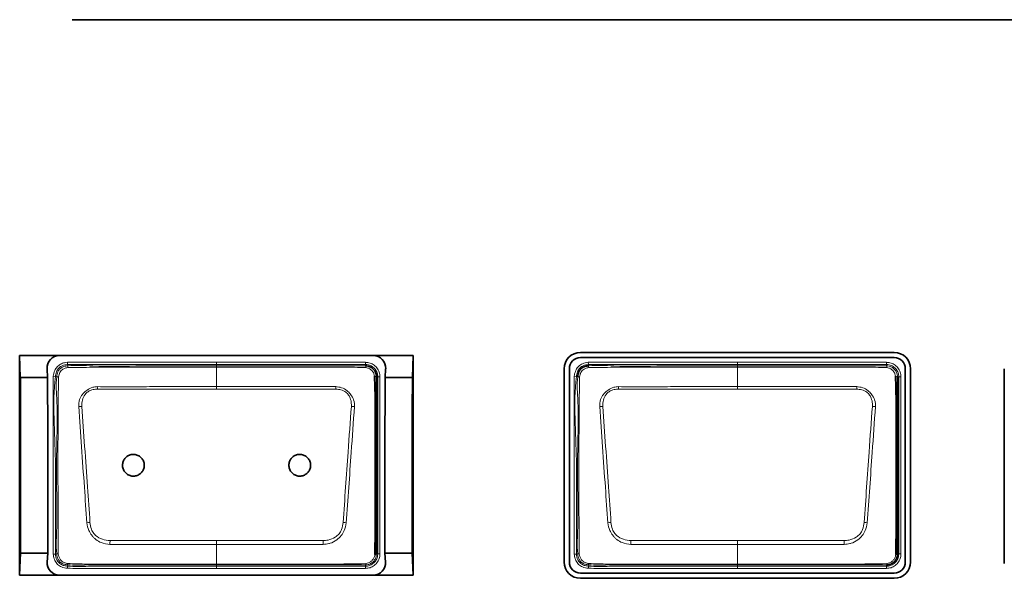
# Model space of a CAD drawing. Header units: millimetres. Extents: x 0 to 1118, y 0 to 864.
# Tile 13 of 85: x 232.27 to 247.27, y 190.93 to 199.45. Entities that reach past the tile are written whole.
import ezdxf

# ---------------------------------------------------------------- set-up
doc = ezdxf.new("R2010")
doc.units = ezdxf.units.MM

msp = doc.modelspace()

# ---------------------------------------------------------------- linework, layer by layer
at = {"color": 7, "linetype": 'Continuous', "lineweight": 35}
for p, q in [((233.07, 199.445), (271.204, 199.445)), ((232.272, 194.326), (232.282, 193.993)), ((232.272, 194.326), (232.272, 190.979)), ((232.877, 194.326), (232.272, 194.326)), ((237.657, 194.326), (232.877, 194.326)), ((238.262, 194.326), (237.657, 194.326)), ((238.252, 193.993), (238.262, 194.326)), ((238.262, 190.979), (238.262, 194.326)), ((245.59, 194.374), (240.81, 194.374)), ((240.81, 194.294), (245.59, 194.294)), ((232.689, 194.126), (232.696, 193.993)), ((237.838, 193.993), (237.845, 194.126)), ((240.562, 194.126), (240.562, 191.179)), ((240.642, 191.179), (240.642, 194.126)), ((245.758, 194.126), (245.758, 191.179)), ((245.839, 191.179), (245.839, 194.126)), ((247.265, 194.126), (247.265, 191.155)), ((232.696, 193.993), (232.282, 193.993)), ((238.252, 193.993), (237.838, 193.993)), ((232.285, 191.313), (232.272, 190.979)), ((232.703, 191.313), (232.285, 191.313)), ((232.703, 191.313), (232.692, 191.179)), ((238.249, 191.313), (237.831, 191.313)), ((237.842, 191.179), (237.831, 191.313)), ((238.262, 190.979), (238.249, 191.313)), ((245.59, 191.011), (240.81, 191.011)), ((245.47, 191.136), (245.47, 191.136)), ((232.877, 190.979), (232.272, 190.979)), ((237.657, 190.979), (232.877, 190.979)), ((238.262, 190.979), (237.657, 190.979)), ((240.81, 190.931), (245.59, 190.931))]:
    msp.add_line(p, q, dxfattribs=at)
at = {"color": 7, "linetype": 'Continuous', "lineweight": 18}
for p, q in [((232.998, 194.223), (233.001, 194.19)), ((233.001, 194.19), (233.004, 194.17)), ((235.27, 194.224), (235.27, 194.19)), ((235.27, 194.224), (237.537, 194.224)), ((235.27, 194.17), (235.27, 194.19)), ((237.537, 194.19), (235.27, 194.19)), ((237.537, 194.19), (237.537, 194.224)), ((237.537, 194.17), (237.537, 194.19)), ((240.931, 194.223), (240.935, 194.19)), ((240.935, 194.19), (240.937, 194.17)), ((243.204, 194.224), (245.47, 194.224)), ((243.204, 194.17), (243.204, 194.19)), ((245.47, 194.19), (243.204, 194.19)), ((245.47, 194.19), (245.47, 194.224)), ((245.47, 194.17), (245.47, 194.19)), ((232.783, 194.01), (232.816, 194.005)), ((235.27, 193.852), (235.27, 194.149)), ((240.717, 194.01), (240.75, 194.005)), ((243.204, 193.852), (243.204, 194.149)), ((232.836, 194.003), (232.816, 194.005)), ((237.725, 194.003), (237.704, 194.003)), ((237.725, 191.303), (237.725, 194.003)), ((237.725, 194.003), (237.758, 194.003)), ((237.758, 194.003), (237.758, 191.303)), ((240.77, 194.003), (240.75, 194.005)), ((245.658, 194.003), (245.638, 194.003)), ((245.658, 191.303), (245.658, 194.003)), ((245.658, 194.003), (245.691, 194.003)), ((245.691, 194.003), (245.691, 191.303)), ((235.27, 193.815), (233.457, 193.815)), ((237.084, 193.815), (235.27, 193.815)), ((243.204, 193.815), (241.39, 193.815)), ((245.017, 193.815), (243.204, 193.815)), ((235.27, 191.506), (235.27, 191.449)), ((243.204, 191.506), (243.204, 191.449)), ((235.27, 191.147), (235.27, 191.449)), ((243.204, 191.147), (243.204, 191.449)), ((232.783, 191.297), (232.816, 191.3)), ((232.816, 191.3), (232.837, 191.303)), ((237.704, 191.303), (237.725, 191.303)), ((237.725, 191.303), (237.758, 191.303)), ((240.716, 191.297), (240.75, 191.3)), ((240.75, 191.3), (240.77, 191.303)), ((245.638, 191.303), (245.658, 191.303)), ((245.658, 191.303), (245.691, 191.303)), ((232.999, 191.084), (233.002, 191.117)), ((233.004, 191.138), (233.002, 191.117)), ((235.27, 191.147), (235.27, 191.136)), ((235.27, 191.136), (235.27, 191.115)), ((235.27, 191.115), (237.537, 191.115)), ((237.537, 191.082), (235.27, 191.082)), ((237.537, 191.115), (237.537, 191.136)), ((237.537, 191.136), (237.537, 191.136)), ((237.537, 191.115), (237.537, 191.082)), ((240.933, 191.084), (240.936, 191.117)), ((240.937, 191.138), (240.936, 191.117)), ((243.204, 191.147), (243.204, 191.136)), ((243.204, 191.136), (243.204, 191.115)), ((243.204, 191.115), (245.47, 191.115)), ((243.204, 191.082), (243.204, 191.115)), ((245.47, 191.082), (243.204, 191.082)), ((245.47, 191.115), (245.47, 191.136)), ((245.47, 191.115), (245.47, 191.082))]:
    msp.add_line(p, q, dxfattribs=at)
at = {"color": 7, "linetype": 'Continuous', "lineweight": 18, "flags": 128}
for points in [[(235.27, 194.19), (235.204, 194.19), (234.937, 194.19), (234.404, 194.19), (233.746, 194.19), (233.001, 194.19)], [(235.27, 194.17), (235.27, 194.169), (235.27, 194.168), (235.27, 194.166), (235.27, 194.164), (235.27, 194.161), (235.27, 194.157), (235.27, 194.153), (235.27, 194.149)], [(243.204, 194.19), (243.137, 194.19), (242.87, 194.19), (242.337, 194.19), (241.68, 194.19), (240.935, 194.19)], [(243.204, 194.19), (243.204, 194.191), (243.204, 194.193), (243.204, 194.196), (243.204, 194.2), (243.204, 194.205), (243.204, 194.211), (243.204, 194.217), (243.204, 194.224)], [(243.204, 194.17), (243.204, 194.169), (243.204, 194.168), (243.204, 194.166), (243.204, 194.164), (243.204, 194.161), (243.204, 194.157), (243.204, 194.153), (243.204, 194.149)], [(235.27, 193.852), (235.668, 193.852), (237.085, 193.852)], [(235.27, 193.852), (235.27, 193.848), (235.27, 193.844), (235.27, 193.839), (235.27, 193.835), (235.27, 193.83), (235.27, 193.825), (235.27, 193.82), (235.27, 193.815)], [(243.204, 193.852), (243.601, 193.852), (245.019, 193.852)], [(243.204, 193.852), (243.204, 193.848), (243.204, 193.844), (243.204, 193.839), (243.204, 193.835), (243.204, 193.83), (243.204, 193.825), (243.204, 193.82), (243.204, 193.815)], [(233.648, 191.506), (235.052, 191.506), (235.27, 191.506)], [(235.27, 191.506), (235.489, 191.506), (236.892, 191.506)], [(241.582, 191.506), (242.985, 191.506), (243.204, 191.506)], [(243.204, 191.506), (243.422, 191.506), (244.826, 191.506)], [(235.27, 191.449), (234.873, 191.449), (233.646, 191.449)], [(236.894, 191.449), (235.489, 191.449), (235.27, 191.449)], [(243.204, 191.449), (242.806, 191.449), (241.58, 191.449)], [(244.828, 191.449), (243.422, 191.449), (243.204, 191.449)], [(235.27, 191.115), (235.27, 191.114), (235.27, 191.112), (235.27, 191.109), (235.27, 191.105), (235.27, 191.1), (235.27, 191.094), (235.27, 191.088), (235.27, 191.082)]]:
    msp.add_lwpolyline(points, dxfattribs=at)
at = {"color": 7, "linetype": 'Continuous', "lineweight": 35}
for centre, radius, start, end in [((240.81, 194.126), 0.248, 90, 180), ((245.59, 194.126), 0.248, 0, 90), ((240.81, 194.126), 0.168, 90, 180), ((245.59, 194.126), 0.168, 0, 90), ((237.682, 191.333), 0.0373, 266.5102, 305.923), ((240.81, 191.179), 0.248, 180, 270), ((240.81, 191.179), 0.168, 180, 270), ((245.59, 191.179), 0.248, 270, 0), ((245.59, 191.179), 0.168, 270, 0), ((245.616, 191.333), 0.0373, 266.5102, 305.923)]:
    msp.add_arc(centre, radius, start, end, dxfattribs=at)
at = {"color": 7, "linetype": 'Continuous', "lineweight": 18}
for centre, radius, start, end in [((233.13, 194.161), 0.127, 175.7525, 188.1529), ((237.499, 194.145), 0.0454, 355.9657, 33.6471), ((241.063, 194.161), 0.127, 175.7525, 188.1529), ((245.433, 194.145), 0.0454, 355.9657, 33.647), ((237.679, 193.962), 0.0476, 57.5203, 94.0755), ((245.612, 193.962), 0.0476, 57.5203, 94.0755), ((232.839, 193.831), 0.172, 81.4713, 90.8151), ((240.772, 193.831), 0.172, 81.4713, 90.8151), ((223.305, 193.413), 10.159, 2.2639, 2.4746), ((247.235, 193.413), 10.159, 177.5254, 177.7361), ((231.239, 193.413), 10.159, 2.2639, 2.4746), ((255.169, 193.413), 10.159, 177.5254, 177.7361), ((233.234, 193.091), 0.461, 92.0728, 97.8935), ((237.306, 193.091), 0.461, 82.1068, 87.9275), ((241.168, 193.091), 0.461, 92.0728, 97.8935), ((245.24, 193.091), 0.461, 82.1068, 87.9275), ((233.464, 190.639), 1.15, 96.0692, 98.4295), ((237.076, 190.639), 1.15, 81.5706, 83.9309), ((241.398, 190.639), 1.15, 96.0692, 98.4295), ((245.01, 190.639), 1.15, 81.5706, 83.9309), ((273.043, 190.215), 39.416, 178.1235, 178.207), ((197.498, 190.215), 39.416, 1.793, 1.8765), ((280.976, 190.215), 39.416, 178.1235, 178.207), ((205.431, 190.215), 39.416, 1.793, 1.8765), ((232.839, 191.461), 0.158, 269.0666, 277.5531), ((240.772, 191.461), 0.158, 269.0666, 277.5531), ((233.066, 191.15), 0.0631, 173.3975, 191.0613), ((237.515, 191.154), 0.029, 320.3934, 2.6813), ((240.999, 191.15), 0.0631, 173.3975, 191.0613), ((245.448, 191.154), 0.029, 320.3934, 2.6813)]:
    msp.add_arc(centre, radius, start, end, dxfattribs=at)
at = {"color": 7, "linetype": 'Continuous', "lineweight": 35}
for centre, major_axis, ratio, start_param, end_param in [((232.877, 194.137), (0, 0.189), 0.998298, 0, 1.629147), ((237.657, 194.137), (0, 0.189), 0.998298, 4.654038, 6.283185), ((231.929, 191.313), (0, 20.416), 0.017455, 4.712389, 4.844039), ((231.99, 191.313), (0, 20.416), 0.034921, 4.712389, 4.844039), ((238.544, 191.313), (0, 20.416), 0.034921, 1.439146, 1.570796), ((238.605, 191.313), (0, 20.416), 0.017455, 1.439146, 1.570796), ((232.877, 191.165), (0, 0.186), 0.997045, 1.493895, 3.141593), ((237.657, 191.165), (0, 0.186), 0.997045, 3.141593, 4.78929)]:
    msp.add_ellipse(centre, major_axis=major_axis, ratio=ratio, start_param=start_param, end_param=end_param, dxfattribs=at)
at = {"color": 7, "linetype": 'Continuous', "lineweight": 18}
for points, knots in [([(232.783, 194.01), (232.788, 194.04), (232.797, 194.092), (232.839, 194.157), (232.892, 194.198), (232.948, 194.217), (232.984, 194.221), (232.998, 194.223)], [0, 0, 0, 0, 0.276227, 0.475056, 0.673974, 0.875313, 1, 1, 1, 1]), ([(233.001, 194.19), (233.001, 194.19), (232.974, 194.187), (232.927, 194.178), (232.872, 194.142), (232.834, 194.091), (232.821, 194.042), (232.817, 194.011), (232.816, 194.005)], [0, 0, 0, 0, 0.00007, 0.287537, 0.483939, 0.679062, 0.936857, 1, 1, 1, 1]), ([(232.836, 194.003), (232.836, 194.003), (232.84, 194.028), (232.847, 194.069), (232.878, 194.119), (232.92, 194.151), (232.965, 194.165), (232.994, 194.169), (233.004, 194.17), (233.004, 194.17)], [0, 0, 0, 0, 0.000077, 0.288367, 0.476838, 0.664, 0.882753, 0.999923, 1, 1, 1, 1]), ([(232.998, 194.223), (233.178, 194.223), (233.539, 194.224), (234.296, 194.224), (234.874, 194.224), (235.27, 194.224)], [0, 0, 0, 0, 0.238089, 0.476192, 1, 1, 1, 1]), ([(233.004, 194.17), (233.004, 194.17), (233.13, 194.184), (233.508, 194.154), (234.132, 194.175), (234.761, 194.169), (235.14, 194.17), (235.27, 194.17)], [0, 0, 0, 0, 0.000009, 0.168619, 0.498292, 0.827436, 1, 1, 1, 1]), ([(235.27, 194.17), (235.519, 194.17), (236.016, 194.17), (236.609, 194.17), (237.062, 194.17), (237.32, 194.17), (237.483, 194.17), (237.537, 194.17), (237.537, 194.17)], [0, 0, 0, 0, 0.329148, 0.658296, 0.784897, 0.928025, 0.999991, 1, 1, 1, 1]), ([(237.537, 194.224), (237.554, 194.222), (237.597, 194.219), (237.659, 194.192), (237.715, 194.141), (237.751, 194.075), (237.756, 194.026), (237.758, 194.003)], [0, 0, 0, 0, 0.151112, 0.365617, 0.580258, 0.795218, 1, 1, 1, 1]), ([(237.725, 194.003), (237.725, 194.003), (237.725, 194.023), (237.718, 194.064), (237.688, 194.12), (237.641, 194.163), (237.588, 194.187), (237.552, 194.189), (237.537, 194.19)], [0, 0, 0, 0, 0.000068, 0.204828, 0.419781, 0.634393, 0.848864, 1, 1, 1, 1]), ([(240.717, 194.01), (240.717, 194.016), (240.722, 194.05), (240.737, 194.107), (240.782, 194.166), (240.847, 194.209), (240.9, 194.218), (240.931, 194.223)], [0, 0, 0, 0, 0.058142, 0.312481, 0.516431, 0.720004, 1, 1, 1, 1]), ([(240.935, 194.19), (240.935, 194.19), (240.907, 194.187), (240.861, 194.178), (240.805, 194.142), (240.767, 194.091), (240.755, 194.042), (240.75, 194.011), (240.75, 194.005)], [0, 0, 0, 0, 0.00007, 0.287537, 0.483939, 0.679062, 0.936857, 1, 1, 1, 1]), ([(240.931, 194.223), (241.181, 194.223), (241.68, 194.224), (242.437, 194.224), (242.945, 194.224), (243.204, 194.224)], [0, 0, 0, 0, 0.329436, 0.658872, 1, 1, 1, 1]), ([(240.937, 194.17), (240.937, 194.17), (241.064, 194.184), (241.442, 194.154), (242.066, 194.175), (242.694, 194.169), (243.073, 194.17), (243.204, 194.17)], [0, 0, 0, 0, 0.000009, 0.168619, 0.498292, 0.827436, 1, 1, 1, 1]), ([(243.204, 194.17), (243.452, 194.17), (243.95, 194.17), (244.543, 194.17), (244.995, 194.17), (245.253, 194.17), (245.417, 194.17), (245.47, 194.17), (245.47, 194.17)], [0, 0, 0, 0, 0.329148, 0.658296, 0.784897, 0.928025, 0.999991, 1, 1, 1, 1]), ([(245.47, 194.224), (245.488, 194.222), (245.53, 194.219), (245.593, 194.192), (245.648, 194.141), (245.685, 194.075), (245.689, 194.026), (245.691, 194.003)], [0, 0, 0, 0, 0.151112, 0.365617, 0.580258, 0.795218, 1, 1, 1, 1]), ([(245.658, 194.003), (245.658, 194.003), (245.658, 194.023), (245.651, 194.064), (245.622, 194.12), (245.574, 194.163), (245.521, 194.187), (245.485, 194.189), (245.47, 194.19)], [0, 0, 0, 0, 0.000068, 0.204828, 0.419781, 0.634393, 0.848864, 1, 1, 1, 1]), ([(245.47, 194.17), (245.47, 194.17), (245.484, 194.17), (245.517, 194.166), (245.565, 194.145), (245.606, 194.106), (245.632, 194.057), (245.638, 194.021), (245.638, 194.003), (245.638, 194.003)], [0, 0, 0, 0, 0.000076, 0.159905, 0.374062, 0.588093, 0.794093, 0.999924, 1, 1, 1, 1]), ([(232.783, 191.297), (232.783, 191.52), (232.783, 191.967), (232.783, 192.643), (232.783, 193.324), (232.783, 193.781), (232.783, 194.01)], [0, 0, 0, 0, 0.2472, 0.49439, 0.747195, 1, 1, 1, 1]), ([(233.005, 194.143), (232.995, 194.141), (232.97, 194.136), (232.934, 194.122), (232.903, 194.097), (232.876, 194.058), (232.869, 194.024), (232.864, 194.001)], [0, 0, 0, 0, 0.134828, 0.357144, 0.519726, 0.683263, 1, 1, 1, 1]), ([(235.27, 194.149), (235.138, 194.149), (234.759, 194.149), (234.131, 194.148), (233.508, 194.15), (233.132, 194.144), (233.005, 194.143)], [0, 0, 0, 0, 0.1755, 0.501918, 0.831626, 1, 1, 1, 1]), ([(237.545, 194.142), (237.487, 194.144), (237.322, 194.15), (237.049, 194.148), (236.617, 194.149), (236.077, 194.148), (235.592, 194.149), (235.323, 194.149), (235.27, 194.149)], [0, 0, 0, 0, 0.0757391, 0.2176956, 0.3602524, 0.6454109, 0.9305559, 1, 1, 1, 1]), ([(237.675, 194.01), (237.673, 194.023), (237.669, 194.05), (237.646, 194.086), (237.614, 194.117), (237.579, 194.136), (237.554, 194.14), (237.545, 194.142)], [0, 0, 0, 0, 0.190909, 0.406669, 0.631062, 0.851531, 1, 1, 1, 1]), ([(240.716, 191.297), (240.716, 191.563), (240.716, 192.041), (240.716, 192.732), (240.716, 193.37), (240.716, 193.796), (240.717, 194.01)], [0, 0, 0, 0, 0.294817, 0.528637, 0.764318, 1, 1, 1, 1]), ([(240.938, 194.143), (240.929, 194.141), (240.904, 194.136), (240.869, 194.122), (240.837, 194.097), (240.81, 194.058), (240.803, 194.024), (240.798, 194.001)], [0, 0, 0, 0, 0.127496, 0.353035, 0.515865, 0.679688, 1, 1, 1, 1]), ([(243.204, 194.149), (243.071, 194.149), (242.692, 194.149), (242.064, 194.148), (241.441, 194.15), (241.065, 194.144), (240.938, 194.143)], [0, 0, 0, 0, 0.1755002, 0.5019184, 0.8316265, 1, 1, 1, 1]), ([(245.478, 194.142), (245.42, 194.144), (245.256, 194.15), (244.982, 194.148), (244.551, 194.149), (244.01, 194.148), (243.525, 194.149), (243.256, 194.149), (243.204, 194.149)], [0, 0, 0, 0, 0.075739, 0.217696, 0.360252, 0.645411, 0.930556, 1, 1, 1, 1]), ([(245.609, 194.01), (245.607, 194.023), (245.602, 194.05), (245.579, 194.086), (245.547, 194.117), (245.512, 194.136), (245.488, 194.14), (245.478, 194.142)], [0, 0, 0, 0, 0.190909, 0.406669, 0.631062, 0.851531, 1, 1, 1, 1]), ([(232.816, 194.005), (232.816, 194.005), (232.79, 193.795), (232.791, 193.368), (232.822, 192.733), (232.814, 192.042), (232.816, 191.566), (232.816, 191.3)], [0, 0, 0, 0, 0.000007, 0.235195, 0.471315, 0.705749, 1, 1, 1, 1]), ([(232.837, 191.303), (232.837, 191.303), (232.821, 191.436), (232.844, 191.704), (232.834, 192.234), (232.831, 192.875), (232.855, 193.507), (232.821, 193.878), (232.836, 194.003), (232.836, 194.003)], [0, 0, 0, 0, 0.000007, 0.149192, 0.296265, 0.589844, 0.860507, 0.999993, 1, 1, 1, 1]), ([(232.864, 194.001), (232.862, 193.876), (232.857, 193.508), (232.855, 192.875), (232.856, 192.235), (232.856, 191.704), (232.858, 191.438), (232.86, 191.304)], [0, 0, 0, 0, 0.138888, 0.409934, 0.703873, 0.851045, 1, 1, 1, 1]), ([(240.75, 194.005), (240.75, 194.005), (240.723, 193.795), (240.725, 193.368), (240.756, 192.733), (240.748, 192.042), (240.749, 191.566), (240.75, 191.3)], [0, 0, 0, 0, 0.000007, 0.235195, 0.471316, 0.705749, 1, 1, 1, 1]), ([(240.77, 191.303), (240.77, 191.303), (240.755, 191.436), (240.777, 191.704), (240.767, 192.234), (240.764, 192.875), (240.788, 193.507), (240.754, 193.878), (240.77, 194.003), (240.77, 194.003)], [0, 0, 0, 0, 0.000007, 0.149192, 0.296265, 0.589843, 0.860506, 0.999993, 1, 1, 1, 1]), ([(240.798, 194.001), (240.796, 193.876), (240.79, 193.508), (240.788, 192.875), (240.789, 192.235), (240.789, 191.704), (240.792, 191.438), (240.793, 191.304)], [0, 0, 0, 0, 0.138888, 0.409935, 0.703873, 0.851045, 1, 1, 1, 1]), ([(233.171, 193.548), (233.173, 193.585), (233.175, 193.651), (233.214, 193.717), (233.254, 193.764), (233.302, 193.808), (233.375, 193.846), (233.431, 193.85), (233.455, 193.852)], [0, 0, 0, 0, 0.236036, 0.426179, 0.477737, 0.637251, 0.844602, 1, 1, 1, 1]), ([(233.457, 193.815), (233.435, 193.813), (233.386, 193.809), (233.318, 193.783), (233.256, 193.728), (233.22, 193.648), (233.219, 193.584), (233.218, 193.552)], [0, 0, 0, 0, 0.160648, 0.369005, 0.524127, 0.762874, 1, 1, 1, 1]), ([(233.455, 193.852), (233.522, 193.852), (233.721, 193.851), (234.052, 193.852), (234.454, 193.852), (234.86, 193.852), (235.134, 193.852), (235.27, 193.852)], [0, 0, 0, 0, 0.109645, 0.328736, 0.547827, 0.773914, 1, 1, 1, 1]), ([(237.323, 193.552), (237.323, 193.572), (237.324, 193.623), (237.302, 193.691), (237.269, 193.742), (237.226, 193.779), (237.166, 193.807), (237.111, 193.812), (237.084, 193.815)], [0, 0, 0, 0, 0.150039, 0.377629, 0.518715, 0.593819, 0.797701, 1, 1, 1, 1]), ([(237.085, 193.852), (237.116, 193.849), (237.178, 193.843), (237.243, 193.803), (237.292, 193.76), (237.335, 193.709), (237.358, 193.655), (237.37, 193.598), (237.37, 193.571), (237.37, 193.548)], [0, 0, 0, 0, 0.196953, 0.400474, 0.477525, 0.621985, 0.827103, 0.852197, 1, 1, 1, 1]), ([(241.104, 193.548), (241.106, 193.585), (241.109, 193.651), (241.147, 193.717), (241.187, 193.764), (241.235, 193.808), (241.308, 193.846), (241.365, 193.85), (241.389, 193.852)], [0, 0, 0, 0, 0.236036, 0.4261787, 0.4777369, 0.6372506, 0.844602, 1, 1, 1, 1]), ([(241.39, 193.815), (241.369, 193.813), (241.319, 193.809), (241.251, 193.783), (241.19, 193.728), (241.154, 193.648), (241.152, 193.584), (241.151, 193.552)], [0, 0, 0, 0, 0.160648, 0.369005, 0.524127, 0.762874, 1, 1, 1, 1]), ([(241.389, 193.852), (241.455, 193.852), (241.654, 193.851), (241.985, 193.852), (242.387, 193.852), (242.793, 193.852), (243.067, 193.852), (243.204, 193.852)], [0, 0, 0, 0, 0.109645, 0.328736, 0.547827, 0.773914, 1, 1, 1, 1]), ([(245.256, 193.552), (245.257, 193.572), (245.257, 193.623), (245.236, 193.691), (245.203, 193.742), (245.16, 193.779), (245.099, 193.807), (245.044, 193.812), (245.017, 193.815)], [0, 0, 0, 0, 0.150039, 0.377629, 0.518715, 0.593819, 0.797701, 1, 1, 1, 1]), ([(245.019, 193.852), (245.049, 193.849), (245.112, 193.843), (245.176, 193.803), (245.225, 193.76), (245.268, 193.709), (245.292, 193.655), (245.303, 193.598), (245.303, 193.571), (245.303, 193.548)], [0, 0, 0, 0, 0.196953, 0.400474, 0.477525, 0.621985, 0.827103, 0.852197, 1, 1, 1, 1]), ([(233.296, 191.776), (233.283, 191.957), (233.256, 192.343), (233.214, 192.934), (233.185, 193.343), (233.171, 193.548)], [0, 0, 0, 0, 0.306049, 0.652529, 1, 1, 1, 1]), ([(233.218, 193.552), (233.232, 193.348), (233.262, 192.939), (233.303, 192.348), (233.33, 191.962), (233.343, 191.782)], [0, 0, 0, 0, 0.347304, 0.694424, 1, 1, 1, 1]), ([(237.198, 191.782), (237.21, 191.961), (237.235, 192.319), (237.277, 192.91), (237.306, 193.32), (237.323, 193.552)], [0, 0, 0, 0, 0.302974, 0.605825, 1, 1, 1, 1]), ([(237.37, 193.548), (237.353, 193.316), (237.325, 192.905), (237.283, 192.314), (237.258, 191.955), (237.245, 191.776)], [0, 0, 0, 0, 0.3942669, 0.6965516, 1, 1, 1, 1]), ([(241.229, 191.776), (241.216, 191.957), (241.189, 192.343), (241.147, 192.934), (241.119, 193.343), (241.104, 193.548)], [0, 0, 0, 0, 0.306049, 0.652529, 1, 1, 1, 1]), ([(241.151, 193.552), (241.166, 193.348), (241.195, 192.939), (241.237, 192.348), (241.264, 191.962), (241.276, 191.782)], [0, 0, 0, 0, 0.347304, 0.694424, 1, 1, 1, 1]), ([(245.131, 191.782), (245.144, 191.961), (245.169, 192.319), (245.21, 192.91), (245.24, 193.32), (245.256, 193.552)], [0, 0, 0, 0, 0.302974, 0.605825, 1, 1, 1, 1]), ([(245.303, 193.548), (245.287, 193.316), (245.258, 192.905), (245.216, 192.314), (245.191, 191.955), (245.178, 191.776)], [0, 0, 0, 0, 0.394267, 0.696552, 1, 1, 1, 1]), ([(233.646, 191.449), (233.601, 191.454), (233.524, 191.462), (233.445, 191.51), (233.399, 191.551), (233.361, 191.597), (233.315, 191.669), (233.303, 191.737), (233.296, 191.776)], [0, 0, 0, 0, 0.256994, 0.435753, 0.518339, 0.608051, 0.775867, 1, 1, 1, 1]), ([(233.343, 191.782), (233.348, 191.747), (233.358, 191.687), (233.393, 191.621), (233.447, 191.565), (233.53, 191.518), (233.609, 191.51), (233.648, 191.506)], [0, 0, 0, 0, 0.2314652, 0.3974126, 0.481538, 0.7415698, 1, 1, 1, 1]), ([(236.892, 191.506), (236.918, 191.508), (236.983, 191.512), (237.067, 191.549), (237.139, 191.606), (237.183, 191.685), (237.192, 191.746), (237.198, 191.782)], [0, 0, 0, 0, 0.169426, 0.422531, 0.593644, 0.763575, 1, 1, 1, 1]), ([(237.245, 191.776), (237.238, 191.736), (237.225, 191.666), (237.169, 191.58), (237.099, 191.509), (237.03, 191.473), (236.959, 191.453), (236.923, 191.451), (236.894, 191.449)], [0, 0, 0, 0, 0.229046, 0.401207, 0.578038, 0.797363, 0.83357, 1, 1, 1, 1]), ([(241.58, 191.449), (241.534, 191.454), (241.458, 191.462), (241.378, 191.51), (241.332, 191.551), (241.294, 191.597), (241.248, 191.669), (241.236, 191.737), (241.229, 191.776)], [0, 0, 0, 0, 0.256994, 0.435753, 0.518339, 0.608051, 0.775867, 1, 1, 1, 1]), ([(241.276, 191.782), (241.282, 191.747), (241.291, 191.687), (241.326, 191.621), (241.381, 191.565), (241.463, 191.518), (241.542, 191.51), (241.582, 191.506)], [0, 0, 0, 0, 0.231465, 0.397413, 0.481538, 0.74157, 1, 1, 1, 1]), ([(244.826, 191.506), (244.852, 191.508), (244.916, 191.512), (245.001, 191.549), (245.073, 191.606), (245.116, 191.685), (245.126, 191.746), (245.131, 191.782)], [0, 0, 0, 0, 0.169426, 0.422531, 0.593644, 0.763575, 1, 1, 1, 1]), ([(245.178, 191.776), (245.171, 191.736), (245.159, 191.666), (245.103, 191.58), (245.033, 191.509), (244.964, 191.473), (244.892, 191.453), (244.857, 191.451), (244.828, 191.449)], [0, 0, 0, 0, 0.229046, 0.401207, 0.578038, 0.797363, 0.83357, 1, 1, 1, 1]), ([(232.999, 191.084), (232.968, 191.088), (232.913, 191.095), (232.848, 191.141), (232.805, 191.197), (232.789, 191.252), (232.785, 191.285), (232.783, 191.297)], [0, 0, 0, 0, 0.276625, 0.489449, 0.702472, 0.894255, 1, 1, 1, 1]), ([(232.816, 191.3), (232.816, 191.3), (232.82, 191.271), (232.829, 191.221), (232.871, 191.165), (232.921, 191.13), (232.968, 191.12), (232.995, 191.118), (233.002, 191.117)], [0, 0, 0, 0, 0.000069, 0.304095, 0.511825, 0.715978, 0.924845, 1, 1, 1, 1]), ([(233.004, 191.138), (233.004, 191.138), (232.987, 191.139), (232.953, 191.143), (232.904, 191.164), (232.864, 191.204), (232.843, 191.254), (232.838, 191.288), (232.837, 191.303), (232.837, 191.303)], [0, 0, 0, 0, 0.0000768, 0.1973332, 0.3879828, 0.6047466, 0.8311099, 0.9999232, 1, 1, 1, 1]), ([(232.86, 191.304), (232.862, 191.29), (232.867, 191.261), (232.887, 191.22), (232.917, 191.188), (232.957, 191.166), (232.986, 191.16), (233.003, 191.157)], [0, 0, 0, 0, 0.189123, 0.39968, 0.598829, 0.771957, 1, 1, 1, 1]), ([(237.704, 191.303), (237.704, 191.303), (237.704, 191.289), (237.7, 191.256), (237.679, 191.208), (237.641, 191.168), (237.591, 191.141), (237.555, 191.135), (237.537, 191.136), (237.537, 191.136)], [0, 0, 0, 0, 0.0000764, 0.1620655, 0.3721524, 0.585973, 0.7931086, 0.9999237, 1, 1, 1, 1]), ([(237.537, 191.115), (237.557, 191.117), (237.598, 191.121), (237.654, 191.152), (237.697, 191.199), (237.721, 191.252), (237.724, 191.288), (237.725, 191.303)], [0, 0, 0, 0, 0.204674, 0.419842, 0.63439, 0.848799, 1, 1, 1, 1]), ([(237.758, 191.303), (237.757, 191.285), (237.754, 191.243), (237.726, 191.18), (237.675, 191.125), (237.609, 191.088), (237.561, 191.084), (237.537, 191.082)], [0, 0, 0, 0, 0.151184, 0.365635, 0.580222, 0.795405, 1, 1, 1, 1]), ([(237.544, 191.155), (237.557, 191.158), (237.587, 191.164), (237.625, 191.19), (237.656, 191.224), (237.675, 191.26), (237.679, 191.286), (237.68, 191.296)], [0, 0, 0, 0, 0.197464, 0.427893, 0.636791, 0.855624, 1, 1, 1, 1]), ([(240.933, 191.084), (240.902, 191.088), (240.847, 191.095), (240.781, 191.141), (240.739, 191.197), (240.722, 191.252), (240.718, 191.285), (240.716, 191.297)], [0, 0, 0, 0, 0.276626, 0.489449, 0.702472, 0.894255, 1, 1, 1, 1]), ([(240.75, 191.3), (240.75, 191.3), (240.753, 191.271), (240.762, 191.221), (240.805, 191.165), (240.854, 191.13), (240.901, 191.12), (240.928, 191.118), (240.936, 191.117)], [0, 0, 0, 0, 0.000069, 0.304094, 0.511824, 0.715977, 0.924845, 1, 1, 1, 1]), ([(240.937, 191.138), (240.937, 191.138), (240.92, 191.139), (240.886, 191.143), (240.837, 191.164), (240.797, 191.204), (240.776, 191.254), (240.772, 191.288), (240.77, 191.303), (240.77, 191.303)], [0, 0, 0, 0, 0.000077, 0.197333, 0.387983, 0.604747, 0.83111, 0.999923, 1, 1, 1, 1]), ([(240.793, 191.304), (240.796, 191.29), (240.801, 191.261), (240.82, 191.22), (240.851, 191.188), (240.89, 191.166), (240.92, 191.16), (240.936, 191.157)], [0, 0, 0, 0, 0.189123, 0.39968, 0.598829, 0.771957, 1, 1, 1, 1]), ([(245.47, 191.115), (245.49, 191.117), (245.532, 191.121), (245.588, 191.152), (245.631, 191.199), (245.654, 191.252), (245.657, 191.288), (245.658, 191.303)], [0, 0, 0, 0, 0.204674, 0.419842, 0.63439, 0.848799, 1, 1, 1, 1]), ([(245.691, 191.303), (245.69, 191.285), (245.687, 191.243), (245.659, 191.18), (245.608, 191.125), (245.543, 191.088), (245.494, 191.084), (245.47, 191.082)], [0, 0, 0, 0, 0.151184, 0.365635, 0.580222, 0.795405, 1, 1, 1, 1]), ([(245.477, 191.155), (245.491, 191.158), (245.52, 191.164), (245.558, 191.19), (245.589, 191.224), (245.608, 191.26), (245.612, 191.286), (245.613, 191.296)], [0, 0, 0, 0, 0.1974641, 0.4278931, 0.636791, 0.8556238, 1, 1, 1, 1]), ([(235.27, 191.082), (235.248, 191.082), (235.137, 191.082), (234.67, 191.082), (234.151, 191.081), (233.613, 191.082), (233.323, 191.079), (233.107, 191.082), (232.999, 191.084)], [0, 0, 0, 0, 0.029357, 0.146783, 0.616488, 0.715593, 0.857623, 1, 1, 1, 1]), ([(233.002, 191.117), (233.002, 191.117), (233.109, 191.109), (233.323, 191.116), (233.753, 191.114), (234.239, 191.115), (234.78, 191.115), (235.107, 191.115), (235.27, 191.115)], [0, 0, 0, 0, 0.000009, 0.1411, 0.283602, 0.567928, 0.783964, 1, 1, 1, 1]), ([(233.003, 191.157), (233.101, 191.153), (233.39, 191.143), (233.871, 191.149), (234.445, 191.147), (234.911, 191.147), (235.186, 191.147), (235.27, 191.147)], [0, 0, 0, 0, 0.129882, 0.382749, 0.635797, 0.888845, 1, 1, 1, 1]), ([(235.27, 191.136), (235.021, 191.136), (234.521, 191.136), (233.863, 191.135), (233.358, 191.137), (233.102, 191.13), (233.004, 191.138), (233.004, 191.138)], [0, 0, 0, 0, 0.330742, 0.661483, 0.870168, 0.999991, 1, 1, 1, 1]), ([(235.27, 191.147), (235.315, 191.147), (235.537, 191.147), (236.115, 191.148), (236.828, 191.143), (237.364, 191.152), (237.544, 191.155)], [0, 0, 0, 0, 0.058653, 0.293263, 0.762483, 1, 1, 1, 1]), ([(237.537, 191.136), (237.359, 191.136), (236.827, 191.136), (236.071, 191.136), (235.494, 191.136), (235.27, 191.136)], [0, 0, 0, 0, 0.235996, 0.704164, 1, 1, 1, 1]), ([(243.204, 191.082), (243.181, 191.082), (243.07, 191.082), (242.604, 191.082), (242.084, 191.081), (241.546, 191.082), (241.256, 191.079), (241.041, 191.082), (240.933, 191.084)], [0, 0, 0, 0, 0.0293566, 0.1467828, 0.6164876, 0.7155925, 0.8576233, 1, 1, 1, 1]), ([(240.936, 191.157), (241.035, 191.153), (241.324, 191.143), (241.804, 191.149), (242.378, 191.147), (242.844, 191.147), (243.12, 191.147), (243.204, 191.147)], [0, 0, 0, 0, 0.129882, 0.382749, 0.635797, 0.888846, 1, 1, 1, 1]), ([(240.936, 191.117), (240.936, 191.117), (241.042, 191.109), (241.257, 191.116), (241.686, 191.114), (242.172, 191.115), (242.714, 191.115), (243.04, 191.115), (243.204, 191.115)], [0, 0, 0, 0, 0.0000088, 0.1411003, 0.2836021, 0.5679278, 0.7839637, 1, 1, 1, 1]), ([(243.204, 191.136), (242.954, 191.136), (242.454, 191.136), (241.796, 191.135), (241.291, 191.137), (241.035, 191.13), (240.937, 191.138), (240.937, 191.138)], [0, 0, 0, 0, 0.330742, 0.661483, 0.870168, 0.999991, 1, 1, 1, 1]), ([(243.204, 191.147), (243.248, 191.147), (243.47, 191.147), (244.048, 191.148), (244.762, 191.143), (245.297, 191.152), (245.477, 191.155)], [0, 0, 0, 0, 0.0586525, 0.2932626, 0.7624829, 1, 1, 1, 1]), ([(245.47, 191.136), (245.292, 191.136), (244.76, 191.136), (244.004, 191.136), (243.427, 191.136), (243.204, 191.136)], [0, 0, 0, 0, 0.235996, 0.704164, 1, 1, 1, 1])]:
    msp.add_open_spline(points, degree=3, knots=knots, dxfattribs=at)
at = {"color": 7, "linetype": 'Continuous', "lineweight": 35}
for points, knots in [([(237.537, 194.17), (237.537, 194.17), (237.551, 194.17), (237.584, 194.166), (237.631, 194.145), (237.673, 194.106), (237.698, 194.057), (237.704, 194.021), (237.704, 194.003), (237.704, 194.003)], [0, 0, 0, 0, 0.0000764, 0.1599052, 0.3740615, 0.5880927, 0.7940929, 0.9999236, 1, 1, 1, 1]), ([(240.77, 194.003), (240.77, 194.003), (240.773, 194.028), (240.78, 194.07), (240.812, 194.12), (240.855, 194.152), (240.899, 194.165), (240.927, 194.169), (240.937, 194.17), (240.937, 194.17)], [0, 0, 0, 0, 0.000077, 0.292145, 0.481329, 0.668501, 0.889292, 0.999923, 1, 1, 1, 1]), ([(237.68, 191.296), (237.682, 191.438), (237.686, 191.721), (237.685, 192.284), (237.685, 192.84), (237.684, 193.324), (237.684, 193.595), (237.683, 193.801), (237.678, 193.939), (237.675, 194.01)], [0, 0, 0, 0, 0.157294, 0.312474, 0.622468, 0.772195, 0.847355, 0.921427, 1, 1, 1, 1]), ([(245.613, 191.296), (245.615, 191.438), (245.619, 191.721), (245.618, 192.284), (245.619, 192.84), (245.618, 193.324), (245.617, 193.595), (245.616, 193.801), (245.611, 193.939), (245.609, 194.01)], [0, 0, 0, 0, 0.157294, 0.312474, 0.622468, 0.772195, 0.847355, 0.921427, 1, 1, 1, 1]), ([(237.704, 194.003), (237.704, 194.003), (237.704, 193.935), (237.704, 193.799), (237.704, 193.595), (237.704, 193.324), (237.704, 192.84), (237.704, 192.284), (237.704, 191.724), (237.704, 191.442), (237.704, 191.303), (237.704, 191.303)], [0, 0, 0, 0, 0.000007, 0.075686, 0.15099, 0.226275, 0.376845, 0.688419, 0.844208, 0.999993, 1, 1, 1, 1]), ([(245.638, 194.003), (245.638, 194.003), (245.637, 193.935), (245.638, 193.799), (245.638, 193.595), (245.637, 193.324), (245.638, 192.84), (245.637, 192.284), (245.638, 191.724), (245.637, 191.442), (245.638, 191.303), (245.638, 191.303)], [0, 0, 0, 0, 0.000007, 0.075686, 0.15099, 0.226275, 0.376845, 0.688419, 0.844208, 0.999993, 1, 1, 1, 1]), ([(234.004, 192.819), (234.022, 192.817), (234.06, 192.814), (234.109, 192.785), (234.147, 192.743), (234.169, 192.691), (234.172, 192.634), (234.156, 192.58), (234.123, 192.534), (234.076, 192.502), (234.021, 192.486), (233.965, 192.49), (233.913, 192.512), (233.871, 192.55), (233.844, 192.6), (233.835, 192.656), (233.845, 192.711), (233.873, 192.761), (233.916, 192.798), (233.962, 192.817), (233.992, 192.819), (234.004, 192.819)], [0, 0, 0, 0, 0.053668, 0.107335, 0.16101, 0.214701, 0.268407, 0.322119, 0.375828, 0.429525, 0.483206, 0.536873, 0.590537, 0.644208, 0.697894, 0.751595, 0.805307, 0.859018, 0.912719, 0.966405, 1, 1, 1, 1]), ([(236.537, 192.819), (236.556, 192.817), (236.593, 192.814), (236.643, 192.785), (236.68, 192.743), (236.702, 192.691), (236.705, 192.634), (236.689, 192.58), (236.656, 192.534), (236.609, 192.502), (236.555, 192.486), (236.498, 192.49), (236.446, 192.512), (236.404, 192.55), (236.377, 192.6), (236.368, 192.656), (236.378, 192.711), (236.406, 192.761), (236.449, 192.798), (236.495, 192.817), (236.525, 192.819), (236.537, 192.819)], [0, 0, 0, 0, 0.0536678, 0.1073353, 0.1610104, 0.2147014, 0.2684067, 0.322119, 0.375828, 0.4295248, 0.4832055, 0.5368732, 0.5905371, 0.6442081, 0.697894, 0.7515954, 0.8053065, 0.8590176, 0.912719, 0.9664047, 1, 1, 1, 1]), ([(245.638, 191.303), (245.638, 191.303), (245.638, 191.289), (245.633, 191.256), (245.612, 191.208), (245.574, 191.168), (245.525, 191.141), (245.488, 191.135), (245.47, 191.136), (245.47, 191.136)], [0, 0, 0, 0, 0.000076, 0.162066, 0.372152, 0.585973, 0.793109, 0.999924, 1, 1, 1, 1])]:
    msp.add_open_spline(points, degree=3, knots=knots, dxfattribs=at)

doc.saveas('drawing.dxf')
